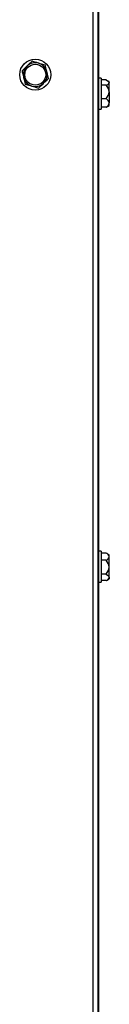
# Model space of a CAD drawing. Extents: x 21 to 164, y 8 to 115.
# Tile 10 of 53: x 39.6 to 40.78, y 27.44 to 40.44. Entities that reach past the tile are written whole.
import ezdxf

# ---------------------------------------------------------------- set-up
doc = ezdxf.new("R2010")
doc.units = 0
doc.layers.add('BODY', color=3, linetype='CONTINUOUS')

msp = doc.modelspace()

# ---------------------------------------------------------------- linework, layer by layer
at = {"layer": 'BODY', "linetype": 'CONTINUOUS'}
for p, q in [((40.633, 13.753), (40.633, 65.676)), ((40.566, 13.783), (40.566, 65.645)), ((40.635, 64.831), (40.635, 14.621)), ((40.64, 39.671), (40.64, 45.512)), ((40.67, 39.671), (40.635, 39.671)), ((40.67, 39.671), (40.67, 39.593)), ((40.735, 39.646), (40.67, 39.646)), ((40.67, 39.593), (40.67, 39.262)), ((40.735, 39.579), (40.67, 39.579)), ((40.777, 39.624), (40.755, 39.637)), ((40.777, 39.613), (40.777, 39.624)), ((40.777, 39.489), (40.777, 39.613)), ((40.777, 39.489), (40.777, 39.343)), ((40.735, 39.399), (40.67, 39.399)), ((40.735, 39.287), (40.67, 39.287)), ((40.735, 39.287), (40.754, 39.297)), ((40.755, 39.296), (40.777, 39.309)), ((40.777, 39.309), (40.777, 39.343)), ((40.635, 39.262), (40.67, 39.262)), ((40.64, 33.421), (40.64, 39.262)), ((40.67, 33.421), (40.635, 33.421)), ((40.67, 33.421), (40.67, 33.109)), ((40.735, 33.398), (40.67, 33.398)), ((40.735, 33.303), (40.67, 33.303)), ((40.777, 33.374), (40.735, 33.398)), ((40.777, 33.35), (40.777, 33.374)), ((40.777, 33.212), (40.777, 33.35)), ((40.777, 33.078), (40.777, 33.212)), ((40.735, 33.121), (40.67, 33.121)), ((40.67, 33.109), (40.67, 33.012)), ((40.735, 33.035), (40.67, 33.035)), ((40.74, 33.037), (40.777, 33.059)), ((40.777, 33.078), (40.777, 33.059)), ((40.635, 33.012), (40.67, 33.012)), ((40.64, 27.171), (40.64, 33.012))]:
    msp.add_line(p, q, dxfattribs=at)
at = {"layer": 'BODY', "linetype": 'CONTINUOUS', "flags": 128}
for points in [[(39.694, 39.831), (39.675, 39.813), (39.647, 39.786), (39.628, 39.768)], [(39.76, 39.893), (39.723, 39.858), (39.7, 39.836), (39.694, 39.831)], [(39.847, 39.867), (39.822, 39.875), (39.785, 39.886), (39.76, 39.893)], [(39.935, 39.841), (39.886, 39.856), (39.855, 39.865), (39.847, 39.867)], [(39.956, 39.753), (39.955, 39.756), (39.948, 39.786), (39.938, 39.828), (39.935, 39.841)], [(39.628, 39.768), (39.631, 39.755), (39.641, 39.713), (39.649, 39.683), (39.649, 39.68)], [(39.649, 39.68), (39.656, 39.652), (39.665, 39.612), (39.67, 39.591)], [(39.911, 39.602), (39.93, 39.62), (39.958, 39.647), (39.977, 39.665)], [(39.977, 39.665), (39.972, 39.686), (39.962, 39.725), (39.956, 39.753)], [(39.67, 39.591), (39.719, 39.577), (39.751, 39.568), (39.758, 39.566)], [(39.758, 39.566), (39.783, 39.558), (39.82, 39.547), (39.845, 39.54)], [(39.845, 39.54), (39.882, 39.575), (39.905, 39.597), (39.911, 39.602)], [(40.735, 39.646), (40.769, 39.628), (40.777, 39.616), (40.777, 39.613)], [(40.735, 33.121), (40.769, 33.097), (40.777, 33.081), (40.777, 33.078)]]:
    msp.add_lwpolyline(points, dxfattribs=at)
at = {"layer": 'BODY', "linetype": 'CONTINUOUS'}
for radius in [0.205, 0.138]:
    msp.add_circle((39.803, 39.716), radius, dxfattribs=at)
for centre, radius, start, end in [((39.803, 39.716), 0.157, 133.4159, 193.4159), ((39.803, 39.716), 0.157, 73.4159, 133.4159), ((39.803, 39.716), 0.157, 13.4159, 73.4159), ((39.803, 39.716), 0.157, 193.4159, 253.4159), ((39.803, 39.716), 0.157, 313.4159, 13.4159), ((39.803, 39.716), 0.157, 253.4159, 313.4159), ((40.724, 39.637), 0.0592, 281.3945, 335.6082), ((40.649, 39.484), 0.128, 2.3098, 47.948), ((40.636, 39.501), 0.142, 314.4106, 355.3316), ((40.696, 39.326), 0.0835, 11.8498, 61.7597), ((40.7, 39.357), 0.0784, 296.5063, 349.8842), ((40.711, 33.335), 0.0678, 13.4185, 69.4869), ((40.707, 33.37), 0.073, 292.6596, 344.4358), ((40.647, 33.207), 0.13, 2.2621, 47.5487), ((40.634, 33.223), 0.144, 314.7665, 355.4227), ((40.714, 33.097), 0.0661, 288.4488, 342.7758)]:
    msp.add_arc(centre, radius, start, end, dxfattribs=at)

doc.saveas('drawing.dxf')
